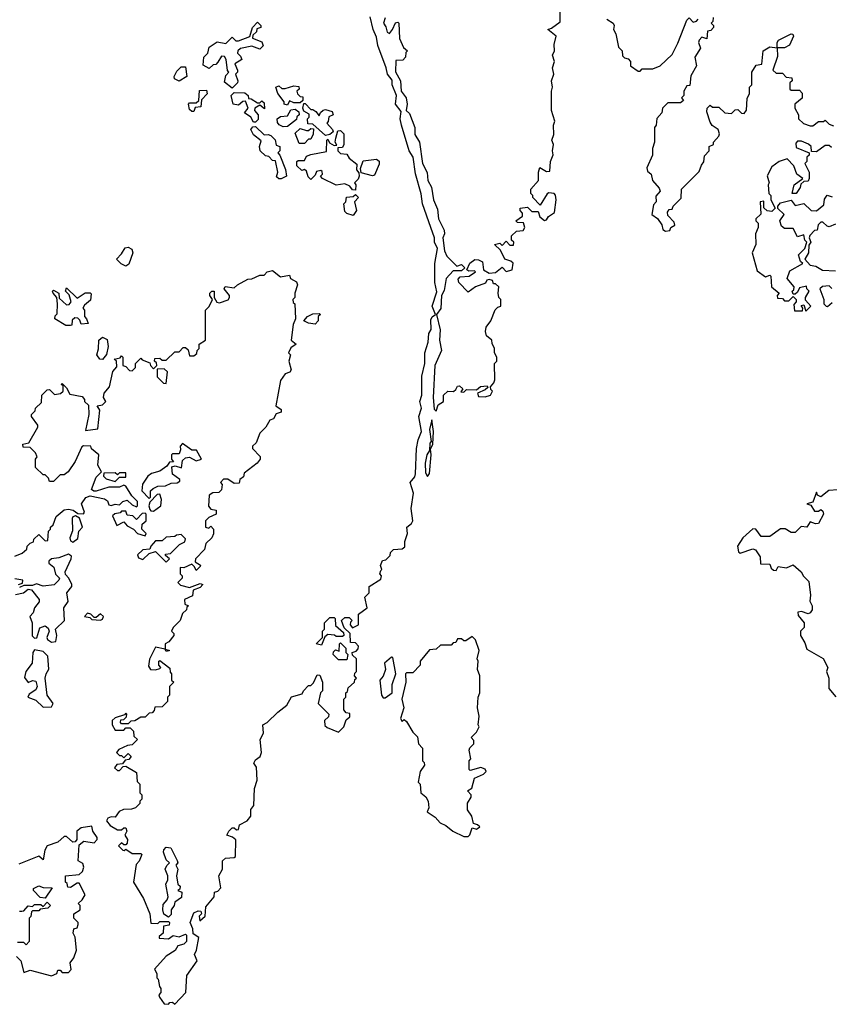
# Model space of a CAD drawing. Extents: x 1980017 to 2252640, y 74400 to 266395.
# Tile 230 of 256: x 2149205 to 2153015, y 157080 to 161712. Entities that reach past the tile are written whole.
import ezdxf

# ---------------------------------------------------------------- set-up
doc = ezdxf.new("R2010")
doc.units = 0

msp = doc.modelspace()

# ---------------------------------------------------------------- linework, layer by layer
at = {"layer": '0CON20XD'}
for points in [[(2151405, 159990), (2151408.3, 159981.7), (2151395, 159970), (2151360, 159955), (2151365, 159940), (2151395, 159937.5), (2151420, 159945), (2151430, 159965), (2151421.7, 159971.7), (2151420, 159985), (2151437, 160003), (2151441.7, 160018.3), (2151440, 160095), (2151450, 160105), (2151450, 160125), (2151440, 160145), (2151440, 160165), (2151428.3, 160188.3), (2151427.5, 160205), (2151402.5, 160225), (2151397.5, 160245), (2151400, 160265), (2151422.5, 160295), (2151443, 160347), (2151455, 160360), (2151470, 160365), (2151470, 160395), (2151460, 160405), (2151457.5, 160425), (2151460, 160455), (2151445, 160470), (2151435, 160470), (2151430, 160485), (2151415, 160490), (2151403.6, 160486.4), (2151397, 160473), (2151350, 160455), (2151315, 160430), (2151272.5, 160475), (2151268.3, 160491.7), (2151278.3, 160501.7), (2151320, 160505), (2151350, 160525), (2151345, 160530), (2151318.3, 160528.3), (2151310, 160535), (2151323.6, 160566.4), (2151347, 160583), (2151365, 160582.5), (2151383, 160573), (2151387.5, 160535), (2151415, 160520), (2151445, 160522.5), (2151475, 160547.5), (2151495, 160527.5), (2151522.5, 160535), (2151526.7, 160566.7), (2151516.2, 160576.2), (2151487.5, 160585), (2151468.3, 160628.3), (2151440, 160655), (2151465, 160660), (2151475, 160650), (2151495, 160670), (2151511.7, 160651.7), (2151528.3, 160651.7), (2151530, 160665), (2151520, 160675), (2151520, 160695), (2151543, 160717), (2151575, 160720), (2151582.5, 160735), (2151576.7, 160756.7), (2151548.3, 160758.3), (2151540, 160765), (2151571.7, 160788.3), (2151571.7, 160801.7), (2151560, 160815), (2151560, 160825), (2151595, 160830), (2151615, 160810), (2151645, 160810), (2151652.5, 160785), (2151675, 160767.5), (2151685, 160770), (2151694.1, 160785.9), (2151722.5, 160805), (2151730, 160865), (2151727, 160887), (2151720, 160895), (2151695, 160897.5), (2151687, 160893), (2151655, 160840), (2151620, 160875), (2151620, 160885), (2151610, 160895), (2151610, 160915), (2151646.7, 160955), (2151646.7, 160995), (2151653.3, 161016.7), (2151685, 160997.5), (2151700, 161000), (2151703.3, 161045), (2151716.4, 161076.4), (2151712.5, 161095), (2151717.5, 161125), (2151710, 161145), (2151718.3, 161171.7), (2151716.7, 161215), (2151723.3, 161235), (2151707.5, 161285), (2151707.5, 161375), (2151712.5, 161395), (2151707.5, 161425), (2151718.8, 161455), (2151712.5, 161485), (2151722, 161515), (2151713.3, 161545), (2151721.2, 161565), (2151720, 161595), (2151730, 161635), (2151690, 161665), (2151708.3, 161671.7), (2151748.3, 161701.7), (2151748.6, 161755)], [(2150322.5, 159625), (2150261.7, 159578.3), (2150258.3, 159561.7), (2150241.7, 159548.3), (2150238.3, 159531.7), (2150215, 159530), (2150185, 159550), (2150165, 159550), (2150150, 159535), (2150157.5, 159525), (2150155, 159500), (2150141.7, 159488.3), (2150113.3, 159486.7), (2150096.7, 159475), (2150093.3, 159423.3), (2150105, 159410), (2150130, 159405), (2150130, 159385), (2150095, 159370), (2150080, 159355), (2150080, 159325), (2150095, 159320), (2150105, 159330), (2150117.5, 159315), (2150117, 159293), (2150110, 159275), (2150081.7, 159248.3), (2150075, 159220), (2150032.5, 159175), (2150031.7, 159161.7), (2150056.4, 159146.4), (2150055, 159140), (2150035, 159120), (2150028.3, 159138.3), (2150015, 159150), (2149977, 159133), (2149960, 159135), (2149960, 159105), (2149970, 159095), (2149970, 159085), (2149950, 159065), (2149962.5, 159052.5), (2150005, 159040), (2150055, 159060), (2150067.5, 159055), (2150055, 159040), (2150021.7, 159028.3), (2150018.3, 159001.7), (2149980, 158985), (2149981.7, 158961.7), (2150000, 158955), (2149991.7, 158948.3), (2149990, 158935), (2149971.7, 158918.3), (2149960, 158885), (2149926.7, 158853.3), (2149920, 158835), (2149930, 158825), (2149930, 158815), (2149907.5, 158785), (2149890, 158775), (2149890, 158750), (2149910, 158745), (2149895, 158740), (2149890, 158750), (2149845, 158760), (2149816.7, 158703.3), (2149811.2, 158671.2), (2149820, 158655), (2149845, 158653.3), (2149865, 158660), (2149870, 158665), (2149860, 158675), (2149860, 158695), (2149865, 158697.5), (2149911.7, 158661.7), (2149913, 158643), (2149920, 158635), (2149920, 158605), (2149930, 158595), (2149910, 158575), (2149910, 158535), (2149900, 158525), (2149900, 158505), (2149875, 158480), (2149841.7, 158478.3), (2149838.3, 158461.7), (2149828.3, 158451.7), (2149815, 158450), (2149795, 158430), (2149775, 158430), (2149747, 158413), (2149728.3, 158411.7), (2149715, 158400), (2149685, 158400), (2149680, 158405), (2149681.7, 158418.3), (2149695, 158420), (2149708.3, 158431.7), (2149710, 158445), (2149705, 158450), (2149698.3, 158441.7), (2149655, 158427.5), (2149640, 158415), (2149640, 158395), (2149655, 158370), (2149695, 158370), (2149705, 158380), (2149725, 158380), (2149740, 158365), (2149741.7, 158341.7), (2149760, 158325), (2149735, 158300), (2149713, 158297), (2149671.7, 158278.3), (2149660, 158265), (2149675, 158250), (2149685, 158250), (2149695, 158240), (2149715, 158260), (2149730, 158245), (2149718.3, 158231.7), (2149701.7, 158228.3), (2149688.3, 158211.7), (2149661.7, 158208.3), (2149651.7, 158191.7), (2149665, 158180), (2149675, 158180), (2149691.7, 158198.3), (2149705, 158200), (2149755, 158170), (2149758.3, 158128.3), (2149770, 158115), (2149770, 158075), (2149780, 158065), (2149780, 158045), (2149770, 158035), (2149770, 158025), (2149750, 158005), (2149731.7, 157998.3), (2149693, 157997), (2149673.6, 157986.4), (2149655, 157960), (2149635, 157962.5), (2149620, 157955), (2149613, 157943), (2149630.7, 157920.7), (2149665, 157900), (2149685, 157900), (2149695, 157910), (2149705, 157910), (2149710, 157895), (2149700, 157875), (2149712.5, 157855), (2149711.7, 157838.3), (2149705, 157830), (2149695, 157830), (2149685, 157840), (2149670, 157825), (2149690, 157805), (2149697, 157803), (2149705, 157810), (2149735, 157790), (2149775, 157790), (2149780, 157785), (2149767, 157753), (2149752.5, 157737.5), (2149740, 157655), (2149787.7, 157577.7), (2149817.5, 157505), (2149821.7, 157461.7), (2149855, 157460), (2149865, 157470), (2149905, 157470), (2149910, 157465), (2149908.3, 157451.7), (2149881.7, 157448.3), (2149880, 157415), (2149861.7, 157398.3), (2149861.7, 157391.7), (2149905, 157387.5), (2149927, 157403), (2149955, 157397.5), (2149985, 157410), (2149990, 157405), (2149990, 157375), (2149977, 157363), (2149950, 157355), (2149936.4, 157333.6), (2149894.1, 157305.9), (2149840, 157245), (2149850, 157225), (2149850, 157205), (2149857.5, 157197.5), (2149863, 157163), (2149870, 157155), (2149870, 157135), (2149860, 157125), (2149863, 157113), (2149885, 157082.5), (2149905, 157080), (2149911.7, 157088.3), (2149925, 157090), (2149935, 157080), (2149987.5, 157135), (2149992.5, 157215), (2150040, 157285), (2150027.5, 157315), (2150037.5, 157335), (2150047.5, 157395), (2150021.7, 157411.7), (2150020, 157435), (2150007.5, 157465), (2150025, 157510), (2150045, 157520), (2150058.3, 157518.3), (2150060, 157505), (2150050, 157495), (2150053, 157473), (2150077.5, 157495), (2150081.7, 157538.3), (2150120, 157585), (2150121.7, 157608.3), (2150138.3, 157611.7), (2150151.7, 157628.3), (2150142.5, 157685), (2150160, 157715), (2150160, 157755), (2150173.3, 157766.7), (2150215, 157770), (2150220, 157775), (2150223, 157853), (2150207, 157867), (2150180, 157875), (2150190, 157895), (2150205, 157910), (2150215, 157910), (2150225, 157900), (2150235, 157902.5), (2150240, 157925), (2150276.2, 157943.8), (2150292.5, 157965), (2150293, 157997), (2150307.5, 158015), (2150310, 158095), (2150322.5, 158135), (2150320, 158195), (2150307.5, 158215), (2150315, 158230), (2150337.5, 158245), (2150342.5, 158265), (2150337.5, 158325), (2150352.5, 158355), (2150350, 158395), (2150370, 158405), (2150420, 158455), (2150463, 158487), (2150483.6, 158526.4), (2150535, 158540), (2150540, 158555), (2150565, 158580), (2150575, 158580), (2150588.3, 158591.7), (2150605, 158630), (2150618.3, 158628.3), (2150630, 158595), (2150630, 158555), (2150620, 158545), (2150610, 158495), (2150660, 158445), (2150658.3, 158431.7), (2150640, 158415), (2150641.7, 158391.7), (2150651.7, 158381.7), (2150705, 158360), (2150730, 158385), (2150741.7, 158418.3), (2150758.3, 158431.7), (2150758.3, 158448.3), (2150741.7, 158451.7), (2150730, 158465), (2150730, 158515), (2150740, 158525), (2150740, 158545), (2150748.3, 158551.7), (2150751.7, 158568.3), (2150780, 158595), (2150781.7, 158608.3), (2150790, 158615), (2150780, 158625), (2150781.7, 158638.3), (2150790, 158645), (2150790, 158705), (2150771.7, 158721.7), (2150770, 158735), (2150788.3, 158741.7), (2150798.3, 158751.7), (2150800, 158765), (2150785, 158780), (2150761.7, 158781.7), (2150760, 158825), (2150731.7, 158851.7), (2150720, 158885), (2150735, 158900), (2150755, 158900), (2150770, 158885), (2150761.7, 158878.3), (2150760, 158865), (2150771.7, 158851.7), (2150800, 158865), (2150800, 158915), (2150840, 158945), (2150830, 158995), (2150850, 159015), (2150850, 159045), (2150905, 159080), (2150907.5, 159095), (2150900, 159105), (2150905, 159120), (2150910, 159125), (2150902.5, 159145), (2150913, 159167), (2150928.3, 159171.7), (2150948.3, 159191.7), (2150950, 159205), (2150965, 159220), (2151005, 159223.3), (2151018.3, 159231.7), (2151017, 159257), (2151030, 159295), (2151027.5, 159325), (2151048.8, 159341.2), (2151055.5, 159355), (2151047.8, 159412.2), (2151058.6, 159485), (2151042.5, 159535), (2151065, 159561.2), (2151068.5, 159575), (2151073.3, 159695), (2151080.4, 159735), (2151096.2, 159775), (2151083.8, 159845), (2151096.7, 159885), (2151088.8, 159915), (2151098.2, 159945), (2151097.5, 160035), (2151111.5, 160095), (2151112.2, 160145), (2151127.9, 160195), (2151130.6, 160235), (2151141.3, 160255), (2151140.7, 160299.3), (2151146.6, 160313.4), (2151162.5, 160325), (2151145.9, 160365), (2151167.6, 160432.4), (2151158.8, 160475), (2151158.8, 160565), (2151171.5, 160635), (2151157.1, 160665), (2151158, 160685), (2151140, 160735), (2151101.1, 160845), (2151095, 160893.3), (2151067.5, 160987.5), (2151056.8, 161065), (2151038.5, 161095), (2151001.8, 161215), (2150995.9, 161245), (2151000, 161280), (2150973.9, 161315), (2150978.6, 161355), (2150957.8, 161405), (2150958.1, 161428.1), (2150935.5, 161455), (2150930, 161485), (2150890.6, 161590.6), (2150885, 161630), (2150868.9, 161665), (2150853.8, 161725)], [(2150205, 161390), (2150168.3, 161418.3), (2150175, 161450), (2150190, 161465), (2150183, 161473), (2150177.5, 161525), (2150169.3, 161539.3), (2150155, 161540), (2150138.3, 161511.7), (2150128.3, 161501.7), (2150115, 161500), (2150097.5, 161482.5), (2150068.3, 161498.3), (2150072.5, 161535), (2150090, 161555), (2150097, 161583), (2150135, 161607.5), (2150175, 161600), (2150205, 161630), (2150222.5, 161612.5), (2150235, 161612.5), (2150287.5, 161632.5), (2150300, 161675), (2150325, 161700), (2150340, 161685), (2150340, 161675), (2150321.7, 161668.3), (2150320, 161655), (2150301.7, 161638.3), (2150300, 161625), (2150345, 161607.5), (2150351.7, 161588.3), (2150335, 161572.5), (2150297, 161587), (2150243.8, 161576.2), (2150232.5, 161565), (2150230, 161555), (2150245, 161540), (2150250, 161525), (2150217.5, 161505), (2150230, 161475), (2150230, 161465), (2150220, 161455), (2150232.5, 161425), (2150230, 161415), (2150205, 161390)], [(2150925, 161720), (2150917.5, 161695), (2150928.8, 161678.8), (2150935, 161652.5), (2150945, 161647.5), (2150960, 161665), (2150973.6, 161696.4), (2150985, 161700), (2150990, 161695), (2150993, 161623), (2151011.7, 161581.7), (2151030, 161565), (2151021.7, 161558.3), (2151020, 161535), (2151008.3, 161521.7), (2150975, 161520), (2150974, 161466), (2150997.5, 161425), (2151000, 161375), (2151024.2, 161344.2), (2151028, 161315), (2151023.8, 161285), (2151040, 161270), (2151064.3, 161204.3), (2151065, 161172.5), (2151086.4, 161136.4), (2151100, 161035), (2151122.6, 160992.6), (2151125.8, 160955), (2151143.6, 160923.6), (2151152.5, 160865), (2151171.1, 160821.1), (2151175.7, 160775), (2151202.3, 160722.3), (2151203.8, 160705), (2151196.7, 160685), (2151204, 160625), (2151215, 160600), (2151261.7, 160551.7), (2151285, 160560), (2151300, 160545), (2151285, 160530), (2151245, 160530), (2151212.5, 160495), (2151202.7, 160437.3), (2151190.8, 160415), (2151187.3, 160352.7), (2151166.7, 160325), (2151183.4, 160253.4), (2151180, 160205), (2151190.5, 160155), (2151158.2, 160085), (2151150.5, 159935), (2151155, 159880), (2151165, 159870), (2151175, 159900), (2151200, 159915), (2151200, 159945), (2151220, 159965), (2151247, 159963), (2151258.3, 159971.7), (2151265, 159987.5), (2151275, 159990), (2151290, 159975), (2151281.7, 159961.7), (2151295, 159960), (2151308.3, 159971.7), (2151355, 159970), (2151373, 159987), (2151405, 159990)], [(2151967.5, 161715), (2151997.5, 161695), (2152002.5, 161685), (2152000, 161665), (2152010, 161645), (2152023, 161583), (2152040, 161565), (2152041.7, 161541.7), (2152051.7, 161531.7), (2152068.3, 161528.3), (2152080, 161515), (2152080, 161495), (2152115, 161470), (2152125, 161470), (2152135, 161480), (2152185, 161480), (2152220, 161495), (2152275, 161547.5), (2152301.7, 161601.7), (2152345, 161710), (2152355, 161720), (2152375, 161700), (2152390, 161705), (2152397.5, 161715)], [(2152468.3, 161721.7), (2152467, 161703), (2152460, 161695), (2152470, 161685), (2152470, 161675), (2152458.3, 161661.7), (2152441.7, 161658.3), (2152438.3, 161621.7), (2152415, 161630), (2152402.5, 161615), (2152400, 161605), (2152408.3, 161578.3), (2152382.5, 161535), (2152390, 161495), (2152363, 161447), (2152358.3, 161401.7), (2152345, 161400), (2152330, 161375), (2152330, 161355), (2152320, 161345), (2152328.3, 161331.7), (2152315, 161320), (2152255, 161320), (2152230, 161295), (2152227, 161273), (2152203, 161247), (2152200, 161215), (2152192.5, 161205), (2152193.3, 161135), (2152183.6, 161106.4), (2152182.5, 161075), (2152156, 161015), (2152159.6, 160999.5), (2152177.5, 160985), (2152182.5, 160955), (2152215, 160920), (2152220, 160905), (2152198.3, 160881.7), (2152200, 160855), (2152188.3, 160841.7), (2152180, 160795), (2152206.4, 160776.4), (2152227, 160747), (2152232.5, 160725), (2152245, 160717.5), (2152265, 160720), (2152270, 160735), (2152287.5, 160745), (2152285, 160760), (2152255, 160790), (2152253, 160807), (2152261.7, 160818.3), (2152275, 160820), (2152280, 160835), (2152318.3, 160871.7), (2152320, 160915), (2152403, 160997), (2152413, 161027), (2152425, 161042.5)], [(2152425, 161042.5), (2152428.3, 161071.7), (2152450, 161095), (2152450, 161115), (2152470, 161125), (2152470, 161135), (2152496.1, 161163.9), (2152498.8, 161175), (2152492.5, 161195), (2152463.6, 161213.6), (2152455, 161230), (2152438.3, 161278.3), (2152440, 161295), (2152455, 161310), (2152465, 161300), (2152495, 161300), (2152523, 161273), (2152555, 161270), (2152571.7, 161288.3), (2152585, 161290), (2152601.7, 161271.7), (2152615, 161270), (2152626.2, 161286.2), (2152628.3, 161341.7), (2152640, 161365), (2152640, 161395), (2152650, 161405), (2152650, 161465), (2152671.7, 161498.3), (2152697, 161503), (2152703.3, 161565), (2152735, 161584), (2152770, 161580), (2152770, 161605), (2152776.7, 161615), (2152836.1, 161646.1), (2152843.8, 161643.8), (2152846, 161635), (2152827.7, 161592.3), (2152805, 161580), (2152770, 161580), (2152771.2, 161538.8), (2152750, 161475), (2152765, 161460), (2152795, 161460), (2152811.7, 161441.7), (2152838.3, 161438.3), (2152840, 161425), (2152830, 161415), (2152830, 161385), (2152835, 161380), (2152875, 161380), (2152887, 161367), (2152887, 161343), (2152852.5, 161315), (2152852.5, 161295), (2152870, 161265), (2152870, 161245), (2152893, 161223), (2152925, 161212.5), (2152937, 161213), (2152965, 161232.5), (2152987.5, 161232.5), (2152995, 161240), (2153015, 161220), (2153035, 161212.5)], [(2149955, 161422.5), (2149933.6, 161433.6), (2149932.5, 161445), (2149945, 161470), (2149965, 161490), (2149985, 161490), (2149992.5, 161445), (2149955, 161422.5)], [(2150025, 161280), (2150015, 161280), (2150005, 161290), (2150000, 161315), (2150005, 161320), (2150035, 161320), (2150048.3, 161331.7), (2150051.7, 161378.3), (2150085, 161380), (2150087, 161363), (2150060, 161335), (2150058.3, 161301.7), (2150031.7, 161298.3), (2150025, 161280)], [(2150465, 161310), (2150450, 161315), (2150450, 161325), (2150420, 161365), (2150410, 161395), (2150425, 161400), (2150438.3, 161388.3), (2150455, 161387.5), (2150495, 161400), (2150518.3, 161398.3), (2150520, 161385), (2150510, 161375), (2150513, 161363), (2150525, 161350), (2150538.3, 161348.3), (2150538.3, 161331.7), (2150525, 161320), (2150495, 161320), (2150475, 161330), (2150465, 161310)], [(2150315, 161230), (2150305, 161230), (2150293, 161253), (2150263, 161273), (2150280, 161295), (2150268.3, 161328.3), (2150255, 161327.5), (2150235, 161310), (2150210, 161315), (2150200, 161355), (2150215, 161370), (2150265, 161367.5), (2150280, 161355), (2150281.7, 161341.7), (2150295, 161340), (2150325, 161320), (2150335, 161320), (2150345, 161330), (2150355, 161320), (2150357, 161293), (2150335, 161310), (2150312.5, 161295), (2150310, 161285), (2150327.5, 161265), (2150327, 161243), (2150315, 161230)], [(2150445, 161207.5), (2150427, 161217), (2150418.3, 161228.3), (2150417.5, 161245), (2150433, 161257), (2150465, 161260), (2150481.7, 161288.3), (2150501.7, 161291.7), (2150518.3, 161278.3), (2150520, 161265), (2150510, 161255), (2150508.3, 161241.7), (2150465, 161210), (2150445, 161207.5)], [(2150645, 161167.5), (2150585, 161220), (2150561.7, 161221.7), (2150560, 161245), (2150567, 161253), (2150567.5, 161267.5), (2150541.7, 161281.7), (2150537.5, 161295), (2150541.7, 161318.3), (2150548.3, 161318.3), (2150575, 161290), (2150585, 161290), (2150599.3, 161279.3), (2150615, 161260), (2150620, 161275), (2150633, 161287), (2150645, 161290), (2150675, 161280), (2150680, 161265), (2150660, 161255), (2150657, 161233), (2150650, 161225), (2150677.5, 161195), (2150680, 161185), (2150665, 161172.5), (2150645, 161167.5)], [(2150435, 160962.5), (2150425, 160962.5), (2150413, 160973), (2150420, 160995), (2150408.3, 161048.3), (2150395, 161050), (2150378.3, 161068.3), (2150361.7, 161071.7), (2150337.5, 161095), (2150333.3, 161115), (2150341.7, 161141.7), (2150305, 161170), (2150292.5, 161195), (2150301.7, 161208.3), (2150315, 161210), (2150355, 161170), (2150375, 161172.5), (2150386.7, 161166.7), (2150407, 161147), (2150411.7, 161121.7), (2150430, 161115), (2150430, 161095), (2150420, 161085), (2150430, 161075), (2150456.4, 161006.4), (2150460, 160975), (2150435, 160962.5)], [(2150545, 161130), (2150520, 161130), (2150501.7, 161178.3), (2150525, 161200), (2150555, 161190), (2150565, 161190), (2150575, 161200), (2150588.3, 161198.3), (2150587, 161173), (2150575, 161150), (2150565, 161150), (2150545, 161130)], [(2150785, 160910), (2150771.7, 160911.7), (2150758.3, 160928.3), (2150735, 160940), (2150695, 160933.3), (2150630, 160965), (2150620, 160975), (2150630, 160985), (2150628.3, 160998.3), (2150621.7, 161001.7), (2150601.7, 160998.3), (2150595, 160980), (2150575, 160960), (2150563, 160973), (2150555, 161000), (2150545, 161007.5), (2150533, 161003), (2150510, 161025), (2150510, 161045), (2150515, 161050), (2150545, 161050), (2150555, 161070), (2150575, 161077.5), (2150648.3, 161091.7), (2150650, 161145), (2150655, 161150), (2150662.5, 161132.5), (2150685, 161120), (2150698.3, 161121.7), (2150690, 161135), (2150692.5, 161155), (2150701.7, 161188.3), (2150715, 161190), (2150730, 161175), (2150730, 161125), (2150725, 161110), (2150701.7, 161108.3), (2150702.5, 161095), (2150715, 161082.5), (2150745, 161080), (2150755, 161060), (2150791.7, 161031.7), (2150790, 161005), (2150801.7, 160991.7), (2150802.5, 160975), (2150798.3, 160961.7), (2150780, 160945), (2150787.5, 160935), (2150785, 160910)], [(2153025, 161110), (2153015, 161120), (2152995, 161120), (2152955, 161090), (2152931.7, 161091.7), (2152930, 161115), (2152917, 161127), (2152885, 161140), (2152865, 161140), (2152858.3, 161131.7), (2152860, 161110), (2152920, 161085), (2152920, 161075), (2152910, 161065), (2152910, 161045), (2152900, 161035), (2152920, 160995), (2152920, 160965), (2152915, 160952.5), (2152895, 160950), (2152881.7, 160938.3), (2152878.3, 160921.7), (2152860, 160895), (2152840, 160895), (2152850, 160935), (2152890, 160965), (2152862.5, 160985), (2152847.5, 161025), (2152817, 161057), (2152780, 161045), (2152745, 161020), (2152723, 160977), (2152732.5, 160945), (2152727.5, 160935), (2152730, 160895), (2152740, 160885), (2152740, 160865), (2152760, 160825), (2152745, 160808.8), (2152722.1, 160812.1), (2152707.1, 160827.1), (2152707.5, 160857.5), (2152690, 160855), (2152693, 160797), (2152670, 160775), (2152670, 160765), (2152680, 160755), (2152680, 160735), (2152667.5, 160705), (2152670, 160655), (2152652.5, 160615), (2152675, 160530), (2152715, 160502.5), (2152735, 160510), (2152740, 160505), (2152742.5, 160455), (2152780, 160425), (2152770, 160415), (2152771.7, 160401.7), (2152795, 160400), (2152805, 160390), (2152825, 160390), (2152845, 160410), (2152860, 160395), (2152860, 160385), (2152848.3, 160371.7), (2152851.7, 160341.7), (2152888.3, 160341.7), (2152890, 160355), (2152882.5, 160367.5), (2152895, 160370), (2152905, 160340), (2152927.5, 160365), (2152902.5, 160392.5), (2152902.5, 160405), (2152920, 160435), (2152910, 160445), (2152908.3, 160458.3), (2152875, 160450), (2152865, 160430), (2152855, 160420), (2152845, 160420), (2152840, 160435), (2152848.3, 160441.7), (2152850, 160455), (2152816.7, 160495), (2152830, 160530), (2152890, 160565), (2152880, 160575), (2152870, 160605), (2152900, 160635), (2152910, 160665), (2152900, 160675), (2152895, 160700), (2152865, 160690), (2152845, 160730), (2152805, 160730), (2152790.7, 160740.7), (2152782.5, 160765), (2152802.5, 160795), (2152773.3, 160823.3), (2152772.5, 160835), (2152785, 160850), (2152835, 160863.3), (2152855, 160837.5), (2152895, 160847.5), (2152930, 160815), (2152955, 160812.5), (2152988.8, 160841.2), (2152992.9, 160867.1), (2153005, 160886.7), (2153029.2, 160879.2)], [(2150865, 160977.5), (2150811.7, 160991.7), (2150808.3, 161011.7), (2150821.7, 161048.3), (2150883.6, 161056.4), (2150896.1, 161046.1), (2150897, 161033), (2150875, 160980), (2150865, 160977.5)], [(2150775, 160790), (2150745, 160800), (2150735, 160810), (2150730, 160845), (2150740, 160855), (2150743.6, 160876.4), (2150775, 160880), (2150785, 160890), (2150800, 160875), (2150780, 160855), (2150790, 160815), (2150775, 160790)], [(2153045, 160750), (2153015, 160737.5), (2153005, 160740), (2152985, 160760), (2152975, 160760), (2152963, 160747), (2152958.3, 160721.7), (2152945, 160720), (2152923, 160697), (2152920, 160685), (2152927.5, 160665), (2152918.3, 160651.7), (2152917.5, 160615), (2152900, 160585), (2152925, 160557.5), (2152951.7, 160551.7), (2152983, 160533), (2153045, 160530)], [(2149705, 160553.1), (2149682.8, 160562.8), (2149660, 160585), (2149685, 160610), (2149701.1, 160638.9), (2149715, 160642.2), (2149732.7, 160632.7), (2149737.1, 160615), (2149718.5, 160561.5), (2149705, 160553.1)], [(2149181.7, 159188.3), (2149217, 159203), (2149238.3, 159221.7), (2149240, 159235), (2149255, 159250), (2149270, 159255), (2149271.7, 159268.3), (2149295, 159290), (2149325, 159260), (2149338.3, 159261.7), (2149340, 159305), (2149350, 159315), (2149350, 159325), (2149362.5, 159335), (2149377.5, 159375), (2149413.9, 159406.1), (2149435, 159410), (2149457.5, 159405), (2149478.3, 159388.3), (2149505, 159387.5), (2149510, 159395), (2149495.8, 159435), (2149516, 159464), (2149537.5, 159472.5), (2149605, 159458.6), (2149617.9, 159447.9), (2149625, 159430), (2149635, 159426.7), (2149655, 159432.5), (2149675, 159430), (2149690, 159445), (2149711.7, 159451.7), (2149735, 159430), (2149755, 159420), (2149760, 159425), (2149760, 159445), (2149732.5, 159472.5), (2149705, 159517.5), (2149695, 159522.5), (2149675, 159512.5), (2149625, 159512.5), (2149565, 159493.8), (2149553.3, 159493.3), (2149542.5, 159502.5), (2149565, 159560), (2149590, 159585), (2149573, 159617), (2149577.5, 159665), (2149543.6, 159693.6), (2149540, 159705), (2149505, 159707.5), (2149497, 159703), (2149466.1, 159633.9), (2149432.5, 159585), (2149415, 159570), (2149395, 159570), (2149365, 159540), (2149345, 159540), (2149340, 159555), (2149325, 159570), (2149315, 159570), (2149280, 159605), (2149280, 159645), (2149287.5, 159655), (2149280, 159675), (2149255, 159700), (2149221.7, 159701.7), (2149220, 159715), (2149248.3, 159721.7), (2149290, 159795), (2149290, 159805), (2149260, 159845), (2149260, 159855), (2149278.3, 159871.7), (2149280, 159885), (2149308.3, 159911.7), (2149310, 159945), (2149335, 159970), (2149345, 159972.5), (2149368.3, 159948.3), (2149397, 159953), (2149410, 159965), (2149410, 159990), (2149400, 159995), (2149405, 160000), (2149425, 159980), (2149440.7, 159950.7), (2149498.8, 159938.8), (2149510, 159925), (2149510, 159915), (2149528.3, 159898.3), (2149530, 159855), (2149515, 159780), (2149573, 159787), (2149582.5, 159875), (2149570, 159895), (2149595, 159900), (2149610, 159915), (2149600, 159935), (2149602.5, 159955), (2149627.5, 159985), (2149643, 160057), (2149661.7, 160078.3), (2149660, 160105), (2149650, 160115), (2149678.3, 160121.7), (2149685, 160130), (2149690, 160125), (2149690, 160085), (2149705, 160080), (2149721.7, 160061.7), (2149735, 160060), (2149750, 160075), (2149750, 160095), (2149775, 160120), (2149781.7, 160111.7), (2149818.3, 160098.3), (2149820, 160085), (2149835, 160070), (2149850, 160085), (2149848.3, 160098.3), (2149840, 160105), (2149841.7, 160118.3), (2149865, 160120), (2149875, 160110), (2149895, 160110), (2149935, 160150), (2149955, 160150), (2149975, 160170), (2149985, 160170), (2149998.3, 160158.3), (2150005, 160130), (2150025, 160130), (2150038.3, 160141.7), (2150040, 160155), (2150050, 160165), (2150050, 160185), (2150080, 160205), (2150080, 160345), (2150097, 160363), (2150112.5, 160395), (2150100, 160415), (2150100, 160425), (2150110, 160435), (2150120, 160435), (2150120, 160405), (2150133.3, 160383.3), (2150145, 160380), (2150186.1, 160393.9), (2150192.5, 160405), (2150192.5, 160415), (2150167.5, 160445), (2150172.5, 160457.5), (2150215, 160450), (2150230, 160465), (2150278.3, 160491.7), (2150297, 160493), (2150335, 160510), (2150355, 160510), (2150370, 160525), (2150395, 160532.5), (2150433, 160503), (2150475, 160510), (2150480, 160495), (2150508.3, 160478.3), (2150512.5, 160465), (2150500, 160425), (2150500, 160405), (2150490, 160395), (2150491.7, 160381.7), (2150500, 160375), (2150503.3, 160305), (2150492.5, 160277.5), (2150482.5, 160205), (2150506.7, 160185), (2150481.7, 160168.3), (2150470, 160145), (2150480, 160135), (2150472.5, 160105), (2150483.3, 160065), (2150475.8, 160054.2), (2150454, 160046), (2150433.3, 160015), (2150410, 159895), (2150435, 159878.8), (2150436, 159865), (2150412.5, 159857.5), (2150400, 159835), (2150382, 159828), (2150363.3, 159795), (2150335, 159767.5), (2150318, 159722), (2150300, 159705), (2150300, 159695), (2150337, 159657), (2150337.5, 159645), (2150322.5, 159625)], [(2149445, 160272.5), (2149423, 160273), (2149370, 160305), (2149371.7, 160318.3), (2149381.7, 160328.3), (2149382.5, 160375), (2149380, 160405), (2149362.5, 160425), (2149360, 160435), (2149365, 160440), (2149390, 160425), (2149391.7, 160401.7), (2149425, 160370), (2149438.3, 160371.7), (2149447.5, 160385), (2149438.3, 160418.3), (2149420, 160435), (2149425, 160450), (2149475, 160402.5), (2149513, 160427), (2149537.5, 160427.5), (2149541.7, 160421.7), (2149538.3, 160391.7), (2149510.7, 160369.3), (2149502.5, 160355), (2149510, 160345), (2149510, 160315), (2149520, 160305), (2149527, 160283), (2149495, 160280), (2149488.3, 160298.3), (2149478.3, 160308.3), (2149465, 160310), (2149451.7, 160298.3), (2149450, 160275), (2149445, 160272.5)], [(2153027.5, 160447.5), (2153015, 160460), (2152983.6, 160456.4), (2152970, 160445), (2152990, 160395), (2152990, 160375), (2153000, 160365), (2153007, 160363), (2153028.3, 160381.7)], [(2150595, 160280), (2150563.6, 160283.6), (2150542.5, 160295), (2150560, 160315), (2150585, 160327.5), (2150615, 160330), (2150620, 160325), (2150610, 160315), (2150610, 160295), (2150595, 160280)], [(2149595, 160113.3), (2149582.5, 160115), (2149567.5, 160135), (2149576, 160164), (2149577.5, 160205), (2149595, 160218.1), (2149616.7, 160206.7), (2149621.5, 160175), (2149613.8, 160136.2), (2149595, 160113.3)], [(2149895, 160000), (2149900, 160055), (2149885, 160070), (2149851.7, 160068.3), (2149851.7, 160031.7), (2149881.7, 160001.7), (2149895, 160000)], [(2151125, 159562.5), (2151133, 159577), (2151141.2, 159665), (2151138.3, 159691.7), (2151150, 159715), (2151152.5, 159775), (2151145, 159830), (2151134.3, 159784.3), (2151141.7, 159728.3), (2151135, 159720), (2151133.8, 159685), (2151120.8, 159665), (2151113.5, 159625), (2151115, 159580), (2151125, 159562.5)], [(2149815, 159460), (2149820, 159465), (2149820, 159495), (2149833, 159507), (2149855, 159517.5), (2149891.7, 159518.3), (2149918.3, 159531.7), (2149947, 159533), (2149958.3, 159541.7), (2149958.3, 159548.3), (2149923.9, 159573.9), (2149921.7, 159608.3), (2149937.5, 159612.5), (2149966.7, 159603.3), (2149971.7, 159638.3), (2149985, 159651.2), (2150005, 159653.3), (2150035, 159636.7), (2150060, 159645), (2150036.7, 159686.7), (2150015, 159686.7), (2149971.7, 159718.3), (2149960, 159705), (2149961.7, 159688.3), (2149955, 159670), (2149925, 159670), (2149920, 159665), (2149920, 159645), (2149928.3, 159631.7), (2149910, 159630), (2149898.3, 159611.7), (2149865, 159587.5), (2149825, 159577.5), (2149807.5, 159565), (2149783, 159527), (2149780, 159495), (2149815, 159460)], [(2149655, 159540), (2149675, 159560), (2149705, 159560), (2149705, 159580), (2149675, 159580), (2149665, 159570), (2149655, 159580), (2149601.7, 159578.3), (2149600, 159565), (2149611.7, 159551.7), (2149655, 159540)], [(2149835, 159400), (2149870, 159425), (2149872.5, 159455), (2149865, 159480), (2149851.7, 159478.3), (2149818.3, 159441.7), (2149812.5, 159425), (2149818.3, 159408.3), (2149821.7, 159401.7), (2149835, 159400)], [(2153055, 159500), (2153013, 159497), (2152975, 159467.5), (2152960, 159475), (2152955, 159490), (2152938.3, 159441.7), (2152910, 159435), (2152928.3, 159428.3), (2152945, 159400), (2152965, 159400), (2152975, 159407.5), (2152985, 159400), (2152987.5, 159385), (2152965, 159342.5), (2152950.7, 159340.7), (2152925, 159350), (2152910, 159325), (2152883, 159327), (2152855, 159300), (2152835, 159300), (2152807, 159317), (2152785, 159317.5), (2152735, 159280), (2152695, 159280), (2152670, 159315), (2152655, 159316.7), (2152607.5, 159275), (2152582.5, 159235), (2152588.3, 159208.3), (2152595, 159202.5), (2152655, 159222.5), (2152668.3, 159218.3), (2152690, 159185), (2152691.7, 159151.7), (2152735, 159150), (2152741.7, 159131.7), (2152753, 159123), (2152765, 159120), (2152775, 159140), (2152813, 159133), (2152845, 159146.7), (2152882.5, 159115), (2152893.8, 159093.8), (2152918.3, 159068.3), (2152926.7, 159005), (2152923, 158977), (2152934.4, 158955), (2152934.5, 158935.5), (2152925, 158921.2), (2152915, 158917.5), (2152885, 158928.6), (2152866.7, 158925), (2152869.3, 158909.3), (2152897.5, 158875), (2152897, 158853), (2152880, 158835), (2152880, 158815), (2152900.7, 158780.7), (2152910, 158750), (2152987, 158707), (2153007.5, 158665), (2153002.5, 158645), (2153012.5, 158615), (2153012.5, 158565), (2153046.2, 158526.2)], [(2149795, 159283.3), (2149800, 159295), (2149780, 159315), (2149781.7, 159338.3), (2149800, 159355), (2149800, 159385), (2149795, 159390), (2149781.7, 159388.3), (2149755, 159360), (2149738.3, 159378.3), (2149711.7, 159381.7), (2149705, 159400), (2149685, 159400), (2149678.3, 159391.7), (2149653, 159387), (2149641.7, 159378.3), (2149661.7, 159331.7), (2149695, 159350), (2149710.7, 159330.7), (2149740, 159315), (2149760, 159295), (2149795, 159283.3)], [(2149455, 159253.3), (2149478.3, 159271.7), (2149483.3, 159305), (2149500, 159325), (2149487, 159367), (2149467.5, 159377.5), (2149455, 159373.3), (2149451.4, 159365), (2149452.9, 159307.1), (2149441.2, 159275), (2149445, 159260), (2149455, 159253.3)], [(2149895, 159160), (2149910, 159175), (2149891.7, 159191.7), (2149891.7, 159198.3), (2149915, 159200), (2149957, 159243), (2149982.5, 159255), (2149985, 159270), (2149965, 159290), (2149943, 159287), (2149935, 159280), (2149895, 159277.5), (2149875, 159260), (2149845, 159260), (2149822.5, 159235), (2149818.3, 159221.7), (2149785, 159217.5), (2149760, 159195), (2149765, 159180), (2149785, 159172.5), (2149815, 159200), (2149845, 159210), (2149895, 159160)], [(2149185, 159007.5), (2149222.5, 159015), (2149245, 159033.3), (2149260, 159030), (2149297.5, 158985), (2149296.6, 158973.4), (2149274.2, 158945), (2149268.3, 158921.7), (2149253.3, 158905), (2149263.8, 158875), (2149264, 158814), (2149275, 158802.5), (2149286.1, 158803.9), (2149299.6, 158850.5), (2149325, 158860), (2149338.7, 158848.7), (2149343.1, 158835), (2149333.3, 158805), (2149336.2, 158796.2), (2149355, 158783.3), (2149375, 158787.5), (2149380, 158815), (2149373.8, 158845), (2149416.7, 158885), (2149413.3, 158945), (2149433.8, 158975), (2149426.7, 159015), (2149451.2, 159045), (2149451.2, 159055), (2149436.7, 159085), (2149421.2, 159101.2), (2149418.8, 159115), (2149447.5, 159175), (2149448.3, 159188.3), (2149435, 159197.5), (2149389.3, 159180.7), (2149355, 159176.2), (2149342.5, 159165), (2149342.5, 159155), (2149365.9, 159135.9), (2149373.9, 159103.9), (2149392.5, 159085), (2149390, 159075), (2149367, 159053), (2149315, 159047.5), (2149285, 159057.5), (2149265, 159050), (2149225, 159050), (2149205, 159040)], [(2149200, 159055), (2149218.3, 159061.7), (2149220, 159075), (2149181.7, 159081.7)], [(2149585, 158887.5), (2149595, 158892.5), (2149600, 158905), (2149585, 158917.5), (2149565, 158900), (2149555, 158900), (2149540, 158915), (2149525, 158920), (2149510, 158905), (2149535, 158900), (2149545, 158890), (2149585, 158887.5)], [(2150625, 158770), (2150600, 158775), (2150630, 158805), (2150630, 158835), (2150640, 158845), (2150640, 158875), (2150665, 158900), (2150685, 158900), (2150690, 158895), (2150691.7, 158861.7), (2150728.3, 158828.3), (2150730, 158815), (2150725, 158810), (2150695, 158810), (2150687, 158817), (2150655, 158820), (2150641.7, 158808.3), (2150625, 158770)], [(2151315, 157870), (2151323.3, 157876.7), (2151335, 157910), (2151355, 157903.3), (2151370, 157915), (2151360, 157925), (2151340, 157930), (2151332.5, 157965), (2151312.5, 157995), (2151313, 158027), (2151330, 158055), (2151330, 158065), (2151312.5, 158085), (2151332.5, 158097.5), (2151345, 158143.3), (2151388, 158162), (2151400, 158175), (2151395, 158186.7), (2151375, 158194), (2151325, 158180), (2151320, 158185), (2151320, 158225), (2151327.5, 158235), (2151320, 158275), (2151323.3, 158286.7), (2151342.5, 158305), (2151341.7, 158321.7), (2151330, 158335), (2151355, 158360), (2151367.5, 158385), (2151362.5, 158395), (2151366.7, 158435), (2151360, 158475), (2151362.5, 158525), (2151370, 158545), (2151371.2, 158625), (2151360, 158655), (2151362.5, 158695), (2151357.5, 158705), (2151366.7, 158745), (2151350, 158795), (2151335, 158810), (2151305, 158790), (2151295, 158790), (2151285, 158800), (2151265, 158800), (2151258.3, 158781.7), (2151245, 158780), (2151235, 158770), (2151185, 158770), (2151165, 158750), (2151133, 158747), (2151090, 158695), (2151090, 158675), (2151055, 158640), (2151025, 158640), (2151020, 158635), (2151022.5, 158595), (2151003.8, 158515), (2151012.5, 158475), (2150997.5, 158425), (2151005, 158410), (2151015, 158420), (2151025, 158410), (2151055, 158360), (2151077.5, 158337.5), (2151082.5, 158305), (2151100, 158285), (2151100, 158225), (2151108.3, 158218.3), (2151110, 158205), (2151090, 158175), (2151080, 158125), (2151090, 158115), (2151092.5, 158075), (2151116.4, 158056.4), (2151127.5, 158035), (2151130, 158005), (2151123.3, 157985), (2151160, 157960), (2151183.2, 157933.2), (2151210.8, 157920.8), (2151244.3, 157894.3), (2151295, 157870), (2151315, 157870)], [(2149315, 158477.5), (2149355, 158480), (2149362, 158495), (2149333.8, 158535), (2149325.7, 158615), (2149329.2, 158635), (2149343, 158657), (2149337, 158717), (2149315, 158740), (2149275, 158747.5), (2149266.7, 158735), (2149263.8, 158685), (2149234.3, 158645.7), (2149227.7, 158617.7), (2149245, 158593.8), (2149265, 158604), (2149280.6, 158600.6), (2149287.1, 158575), (2149280.8, 158559.2), (2149250.4, 158539.5), (2149243.8, 158525), (2149280.7, 158510.7), (2149315, 158477.5)], [(2150745, 158700), (2150705, 158700), (2150680, 158725), (2150681.7, 158738.3), (2150691.7, 158748.3), (2150708.3, 158741.7), (2150710, 158775), (2150715, 158780), (2150740, 158755), (2150740, 158735), (2150750, 158725), (2150745, 158700)], [(2150925, 158522.5), (2150958.8, 158545), (2150957.5, 158585), (2150975.7, 158635), (2150961.7, 158711.7), (2150955, 158712.5), (2150922.5, 158685), (2150926.7, 158655), (2150916.1, 158623.9), (2150900, 158605), (2150907.5, 158535), (2150915, 158522.5), (2150925, 158522.5)], [(2149355, 157213.8), (2149380, 157225), (2149385, 157240), (2149395, 157240), (2149405, 157230), (2149435, 157230), (2149447, 157243), (2149442.5, 157275), (2149460.7, 157299.3), (2149472.5, 157335), (2149466.4, 157396.4), (2149457.5, 157415), (2149460, 157435), (2149475, 157440), (2149480, 157455), (2149480, 157465), (2149460, 157485), (2149460, 157505), (2149490, 157525), (2149490, 157545), (2149480, 157555), (2149499.3, 157570.7), (2149512.5, 157595), (2149485, 157650), (2149475, 157650), (2149445, 157630), (2149431.7, 157631.7), (2149428.3, 157648.3), (2149420, 157655), (2149420, 157685), (2149485, 157690), (2149500, 157705), (2149507.5, 157725), (2149501.7, 157741.7), (2149480, 157755), (2149485, 157830), (2149506.7, 157846.7), (2149555, 157840), (2149570, 157855), (2149570, 157865), (2149548.8, 157895), (2149545, 157917.5), (2149495, 157910), (2149473.3, 157895), (2149474, 157855), (2149466.1, 157843.9), (2149455, 157842.5), (2149425, 157870), (2149415, 157868.8), (2149385, 157842.5), (2149334.1, 157825.9), (2149323.3, 157805), (2149315, 157760), (2149295, 157776.2), (2149201.1, 157738.9)], [(2149905, 157490), (2149883.8, 157503.8), (2149878.8, 157525), (2149880.4, 157549.5), (2149899.2, 157570.8), (2149904.1, 157585.9), (2149893.3, 157645), (2149902.5, 157665), (2149902.5, 157685), (2149890, 157715), (2149897, 157733), (2149910, 157745), (2149895, 157760), (2149882.5, 157795), (2149883, 157807), (2149895, 157820), (2149916, 157816), (2149947, 157757), (2149950, 157745), (2149940, 157735), (2149950, 157715), (2149943.3, 157685), (2149950, 157645), (2149960, 157635), (2149958.3, 157621.7), (2149950, 157615), (2149967.5, 157607.5), (2149967, 157583), (2149935, 157560), (2149932.5, 157545), (2149917.5, 157525), (2149917.5, 157502.5), (2149905, 157490)], [(2149325, 157580), (2149301.7, 157581.7), (2149270, 157615), (2149270, 157625), (2149295, 157637.5), (2149315, 157630), (2149358.3, 157628.3), (2149325, 157580)], [(2149205, 157517.5), (2149215, 157517.5), (2149225, 157520), (2149245, 157542.5), (2149265, 157540), (2149275, 157550), (2149305, 157550), (2149315, 157540), (2149335, 157560), (2149350, 157545), (2149338.3, 157531.7), (2149301.7, 157528.3), (2149295, 157520), (2149265, 157520), (2149260, 157515), (2149257, 157493), (2149250, 157485), (2149250, 157375), (2149235, 157360), (2149225, 157370), (2149195, 157370)], [(2149190, 157305), (2149210, 157285), (2149225, 157230), (2149255, 157240), (2149355, 157213.8)]]:
    msp.add_lwpolyline(points, dxfattribs=at)

doc.saveas('drawing.dxf')
